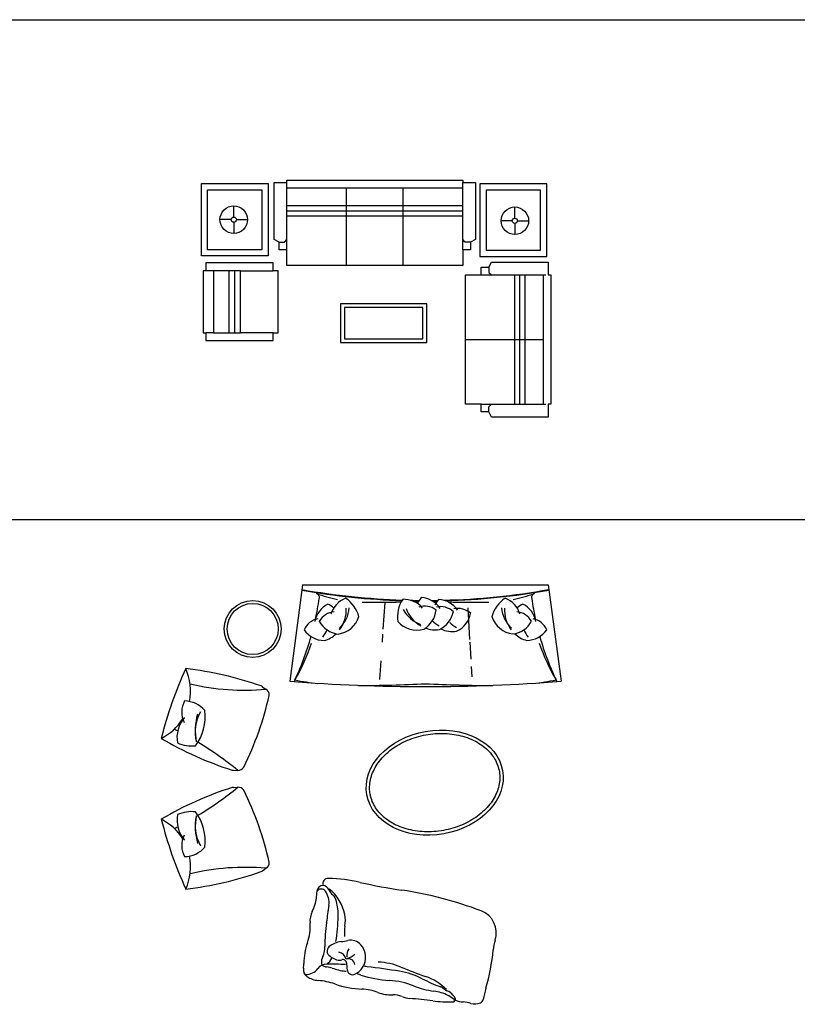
# Model space of a CAD drawing. Header units: millimetres. Extents: x -30782 to 40110, y 35885 to 73818.
# Tile 150 of 166: x 22438 to 29316, y 54507 to 63215. Entities that reach past the tile are written whole.
import ezdxf

# ---------------------------------------------------------------- set-up
doc = ezdxf.new("R2010")
doc.units = ezdxf.units.MM
doc.layers.add('L1', color=7, linetype='Continuous')

# ---------------------------------------------------------------- blocks, each defined once
blk = doc.blocks.new('A$C1C981678')
for p, q in [((757.3, 2096.7), (2311.8, 2096.7)), ((757.3, 2073.8), (757.3, 2096.7)), ((2311.8, 2096.7), (2311.8, 2073.8)), ((0, 1425.4), (0, 2065.6)), ((0, 2065.6), (591.3, 2065.6)), ((55.1, 1480.5), (55.1, 2010.5)), ((55.1, 2010.5), (536.3, 2010.5)), ((536.3, 2010.5), (536.3, 1480.5)), ((591.3, 2065.6), (591.3, 1425.4)), ((643, 1570.9), (643, 2073.8)), ((643, 2073.8), (757.3, 2073.8)), ((757.3, 1570.9), (757.3, 2073.8)), ((757.3, 2028.1), (2311.8, 2028.1)), ((1283.1, 1342.3), (1283.1, 2028.1)), ((1786, 1342.3), (1786, 2028.1)), ((2311.8, 2073.8), (2426.1, 2073.8)), ((2311.8, 1570.9), (2311.8, 2073.8)), ((2426.1, 2073.8), (2426.1, 1570.9)), ((2463.5, 2062.2), (2463.5, 1422)), ((3054.8, 2062.2), (2463.5, 2062.2)), ((2518.5, 2007.1), (2518.5, 1477.1)), ((2999.7, 2007.1), (2518.5, 2007.1)), ((2999.7, 1477.1), (2999.7, 2007.1)), ((3054.8, 1422), (3054.8, 2062.2)), ((287, 1769.8), (287, 1868.8)), ((2311.8, 1868.1), (757.3, 1868.1)), ((2773.3, 1759.5), (2773.3, 1858.5)), ((264.1, 1746.9), (165.1, 1746.9)), ((309.9, 1746.9), (408.9, 1746.9)), ((2311.8, 1822.4), (757.3, 1822.4)), ((2311.8, 1776.6), (757.3, 1776.6)), ((287, 1724), (287, 1625)), ((2750.5, 1736.6), (2651.4, 1736.6)), ((2773.3, 1713.7), (2773.3, 1614.7)), ((2796.2, 1736.6), (2895.3, 1736.6)), ((688.7, 1548), (643, 1570.9)), ((734.5, 1548), (757.3, 1570.9)), ((757.3, 1479.5), (757.3, 1570.9)), ((2334.7, 1548), (2311.8, 1570.9)), ((2311.8, 1479.5), (2311.8, 1570.9)), ((2426.1, 1570.9), (2380.4, 1548)), ((536.3, 1480.5), (55.1, 1480.5)), ((688.7, 1479.5), (688.7, 1548)), ((688.7, 1548), (734.5, 1548)), ((2380.4, 1548), (2334.7, 1548)), ((2380.4, 1548), (2380.4, 1479.5)), ((591.3, 1425.4), (0, 1425.4)), ((757.3, 1479.5), (688.7, 1479.5)), ((757.3, 1342.3), (757.3, 1479.5)), ((2380.4, 1479.5), (2311.8, 1479.5)), ((2311.8, 1479.5), (2311.8, 1342.3)), ((2463.5, 1422), (3054.8, 1422)), ((2518.5, 1477.1), (2999.7, 1477.1)), ((634, 1363.6), (39.6, 1363.6)), ((39.6, 1363.6), (39.6, 1295)), ((634, 1295), (634, 1363.6)), ((2311.8, 1342.3), (757.3, 1342.3)), ((2474.5, 1325.9), (2543.1, 1325.9)), ((2474.5, 1257.3), (2474.5, 1325.9)), ((2543.1, 1325.9), (2566, 1371.6)), ((2543.1, 1325.9), (2543.1, 1280.2)), ((2566, 1371.6), (3068.9, 1371.6)), ((3068.9, 1371.6), (3068.9, 1257.3)), ((16.8, 1295), (16.8, 746.3)), ((39.6, 1295), (16.8, 1295)), ((108.2, 1295), (39.6, 1295)), ((345.4, 1295), (108.2, 1295)), ((108.2, 1295), (108.2, 746.3)), ((245.4, 746.3), (245.4, 1295)), ((295.4, 746.3), (295.4, 1295)), ((345.4, 746.3), (345.4, 1295)), ((345.4, 1295), (634, 1295)), ((679.7, 1295), (634, 1295)), ((679.7, 746.3), (679.7, 1295)), ((2337.4, 114.3), (2337.4, 1257.3)), ((2337.4, 1257.3), (2474.5, 1257.3)), ((2474.5, 1257.3), (2566, 1257.3)), ((2543.1, 1280.2), (2566, 1257.3)), ((2566, 1257.3), (3046, 1257.3)), ((2771.7, 114.3), (2771.7, 1257.3)), ((2817.4, 114.3), (2817.4, 1257.3)), ((2863.2, 114.3), (2863.2, 1257.3)), ((3023.2, 1257.3), (3023.2, 114.3)), ((3068.9, 1257.3), (3091.8, 1257.3)), ((3091.8, 1257.3), (3091.8, 114.3)), ((1995.3, 1003.4), (1231.5, 1003.4)), ((1231.5, 1003.4), (1231.5, 658.7)), ((1960.5, 968.6), (1266.3, 968.6)), ((1266.3, 968.6), (1266.3, 693.5)), ((1960.5, 693.5), (1960.5, 968.6)), ((1995.3, 658.7), (1995.3, 1003.4)), ((16.8, 746.3), (39.6, 746.3)), ((39.6, 746.3), (39.6, 677.8)), ((108.2, 746.3), (39.6, 746.3)), ((108.2, 746.3), (345.4, 746.3)), ((634, 746.3), (345.4, 746.3)), ((634, 746.3), (679.7, 746.3)), ((634, 677.8), (634, 746.3)), ((39.6, 677.8), (634, 677.8)), ((1231.5, 658.7), (1995.3, 658.7)), ((1266.3, 693.5), (1960.5, 693.5)), ((2337.4, 685.8), (3023.2, 685.8)), ((2474.5, 114.3), (2337.4, 114.3)), ((2474.5, 45.7), (2474.5, 114.3)), ((2474.5, 114.3), (2566, 114.3)), ((2543.1, 91.4), (2566, 114.3)), ((2543.1, 45.7), (2543.1, 91.4)), ((2566, 114.3), (3046, 114.3)), ((3091.8, 114.3), (3068.9, 114.3)), ((3068.9, 114.3), (3068.9, 0)), ((2543.1, 45.7), (2474.5, 45.7)), ((2566, 0), (2543.1, 45.7)), ((3068.9, 0), (2566, 0))]:
    blk.add_line(p, q)
for radius in [121.9, 22.9]:
    blk.add_circle((2773.3, 1736.6), radius)
for major_axis in [(-86.2, 86.2), (16.2, 16.2)]:
    blk.add_ellipse((287, 1746.9), major_axis=major_axis, ratio=1)
blk = doc.blocks.new('A$C64AA7587')
at = {"linetype": 'ByBlock'}
for p, q in [((1250.4, 3707), (1136.8, 2853.4)), ((1250.4, 3707), (3422.8, 3707.6)), ((3422.8, 3707.6), (3536.8, 2854)), ((1977.2, 3550.6), (1960.9, 3313.6)), ((2710.4, 3502.8), (2727.3, 3222.5)), ((1957.8, 3268.8), (1952.9, 3198.6)), ((2728.8, 3198.3), (2737.7, 3049.7)), ((1941.7, 3035.4), (1930.3, 2869.5)), ((2741.6, 2985), (2747, 2894.3)), ((893.8, 2805.4), (925.2, 2782.7)), ((639, 2066.4), (677.8, 2065.5)), ((639.1, 1915.5), (677.8, 1916.4)), ((894.2, 1176.7), (925.7, 1199.4))]:
    blk.add_line(p, q, dxfattribs=at)
for radius in [251.4, 226.2]:
    blk.add_circle((808.9, 3316), radius, dxfattribs=at)
for centre, radius, start, end in [((2335, 9813.4), 6249.7, 259.94705, 268.10633), ((2335, 9814.3), 6245.7, 259.95215, 268.13204), ((2335, 9814.3), 6245.7, 271.48622, 280.07723), ((2335, 9813.4), 6249.7, 271.62039, 280.08232), ((-1123.4, 3945.2), 2545.9, 347.63924, 351.8807), ((1363.9, 3595.9), 34.6, 342.73762, 76.48194), ((1823.6, 4904.1), 1352.2, 250.49041, 258.74068), ((1708.8, 3385.3), 216.9, 111.05657, 163.49505), ((1475.5, 3352.6), 281.8, 14.67627, 56.54628), ((2371.8, 3424.8), 281.8, 147.0226, 188.89262), ((2144.9, 3361.6), 216.9, 40.07384, 92.51232), ((2519, 3416), 281.8, 141.0226, 153.63344), ((2286.7, 3376.8), 216.9, 34.07384, 86.51232), ((2672.1, 3400.8), 281.8, 141.0226, 153.63344), ((2439.8, 3361.5), 216.9, 34.07384, 86.51232), ((3197.9, 3353), 281.8, 123.4831, 165.35311), ((2964.6, 3385.6), 216.9, 16.53433, 68.97281), ((2849, 4904.3), 1352.2, 281.2887, 289.53897), ((3309.4, 3596.4), 34.6, 103.54744, 197.29176), ((5796.6, 3947), 2545.9, 188.14868, 192.39014), ((1572.8, 3342.6), 216.9, 117.05657, 169.49505), ((1344.2, 3285.7), 281.8, 49.93545, 62.54628), ((1382.5, 3527.4), 281.8, 313.12522, 354.99524), ((1355.1, 3481.3), 281.8, 322.09392, 3.96394), ((1892.7, 11948), 8396.1, 269.20659, 271.56403), ((2387.2, 3622.3), 281.8, 208.57365, 250.44366), ((2430.8, 3591), 281.8, 199.60495, 241.47497), ((2335, 9814.3), 6245.7, 268.80602, 269.51521), ((2335, 9813.4), 6249.7, 268.95425, 269.48677), ((1892.7, 11948), 8396.1, 272.33628, 272.62416), ((2329.9, 3348.8), 169.1, 53.34218, 108.22901), ((2209.2, 3505.7), 222.3, 301.01933, 354.56385), ((2335, 9814.3), 6245.7, 270.48122, 271.02194), ((2335, 9813.4), 6249.7, 270.56217, 270.98731), ((2776.3, 11948.2), 8396.1, 267.44567, 267.69636), ((2469.3, 3344.8), 169.1, 47.34218, 102.22901), ((2776.3, 11948.2), 8396.1, 268.36538, 270.82279), ((2622.4, 3329.5), 169.1, 47.34218, 102.22901), ((3290.8, 3527.9), 281.8, 185.03414, 226.90416), ((3318.2, 3481.8), 281.8, 176.06544, 217.93546), ((3329.2, 3286.2), 281.8, 117.4831, 130.09393), ((3100.6, 3343), 216.9, 10.53433, 62.97281), ((1418.2, 3240.2), 169.1, 101.33988, 156.2267), ((1544.4, 3299.7), 169.1, 95.33988, 150.2267), ((1533.6, 3495.5), 226.2, 277.5932, 342.01237), ((2365.7, 3513.5), 222.3, 295.01933, 348.56385), ((2518.8, 3498.2), 222.3, 295.01933, 348.56385), ((3139.8, 3496), 226.2, 198.01701, 262.43618), ((3129, 3300.1), 169.1, 29.80268, 84.6895), ((3255.2, 3240.7), 169.1, 23.80268, 78.6895), ((1592.3, 3491.7), 222.3, 209.00504, 262.54955), ((2261.5, 3532.7), 226.2, 221.55652, 285.97568), ((2420.5, 3534.8), 226.2, 248.52113, 279.97568), ((2593.4, 3591.6), 281.8, 226.11686, 241.47497), ((2573.6, 3519.6), 226.2, 243.09573, 279.97568), ((2746.5, 3576.3), 281.8, 226.11686, 241.47497), ((3081, 3492.1), 222.3, 277.47983, 331.02434), ((3467.6, 3417.4), 281.8, 202.57735, 217.93546), ((3227.6, 3436.7), 222.3, 271.47983, 325.02434), ((-1123.4, 3945.2), 2545.9, 334.50601, 344.13712), ((1445.8, 3436.3), 222.3, 215.00504, 268.54955), ((1205.8, 3416.8), 281.8, 322.09392, 337.45203), ((1387, 3433.9), 226.2, 283.5932, 315.04776), ((3286.4, 3434.4), 226.2, 224.98162, 256.43618), ((5796.6, 3947), 2545.9, 195.89226, 205.52337), ((-314.1, 3739.9), 1733.1, 329.69062, 341.53894), ((4987.3, 3741.2), 1733.1, 198.49044, 210.33876), ((3592.9, 1437.8), 3706.6, 155.65742, 165.77321), ((-131.5, -66), 3051.5, 70.59486, 83.46319), ((-210.5, 2768.6), 469.7, 348.42571, 24.79962), ((737.3, 4868.7), 2094.4, 256.6881, 275.1483), ((870.8, 2778.5), 35.5, 49.42719, 71.06209), ((2332.9, 18007.6), 15201.3, 265.48702, 274.54236), ((1696.9, 5472.2), 2657.3, 258.82896, 263.2784), ((1636.8, 16773), 13958.2, 270.43222, 272.87476), ((3029.7, 16773.4), 13958.2, 267.15462, 269.59716), ((2975.4, 5472.5), 2657.3, 276.75098, 281.20042), ((-1909.7, 3375.4), 2935.8, 340.72135, 347.2671), ((903.6, 2736.6), 51, 350.72636, 64.89909), ((386.6, 2580.9), 205.7, 151.45041, 206.20993), ((386.6, 2580.9), 205.7, 151.45041, 206.20993), ((201.8, 2438.5), 240.7, 40.28588, 89.01382), ((402.5, 2355.9), 263.9, 138.05476, 190.49324), ((402.5, 2355.9), 263.9, 138.05476, 190.49324), ((671.3, 2404.5), 371.3, 151.28397, 193.55736), ((854.5, 2414.9), 554.2, 164.64397, 190.07023), ((-47.9, 2541.6), 436.4, 323.69788, 6.91174), ((-210.5, 2768.6), 469.7, 296.63101, 328.37113), ((-1325.1, -412.9), 3186.6, 62.52403, 63.13754), ((-1901.5, 3387.8), 2932.2, 333.78949, 340.44007), ((1554, 4974.9), 3051.5, 239.38433, 252.28997), ((268.1, 2588), 306.9, 245.93146, 276.68579), ((-1325.1, -412.9), 3186.6, 51.0579, 58.82828), ((680.2, 2123.3), 57.8, 267.62624, 328.08525), ((636.9, 2101.8), 35.5, 251.82273, 273.45764), ((-1326.3, 4393.9), 3186.6, 301.2011, 308.97148), ((680.2, 1858.7), 57.8, 31.94413, 92.40314), ((1555.6, -992.4), 3051.5, 107.73941, 120.64505), ((636.9, 1880.1), 35.5, 86.57174, 108.20665), ((-1900.7, 592.9), 2932.2, 19.58931, 26.23989), ((402.7, 1626), 263.9, 169.53614, 221.97462), ((402.7, 1626), 263.9, 169.53614, 221.97462), ((268.4, 1393.8), 306.9, 83.34359, 114.09792), ((671.5, 1577.5), 371.3, 166.47202, 208.74541), ((854.7, 1567.2), 554.2, 169.95915, 195.38541), ((-47.6, 1440), 436.4, 353.11764, 36.33149), ((-210.1, 1212.9), 469.7, 31.65825, 63.39837), ((3592.6, 2545.6), 3706.6, 194.25617, 204.37196), ((-1326.3, 4393.9), 3186.6, 296.89184, 297.50535), ((-1909, 605.2), 2935.8, 12.76228, 19.30803), ((386.9, 1401), 205.7, 153.81945, 208.57897), ((386.9, 1401), 205.7, 153.81945, 208.57897), ((202, 1543.3), 240.7, 271.01556, 319.7435), ((-210.1, 1212.9), 469.7, 335.22976, 11.60367), ((904, 1245.5), 51, 295.13029, 9.30302), ((-132.6, 4047.5), 3051.5, 276.56619, 289.43452), ((738.8, -886.7), 2094.4, 84.88108, 103.34128), ((871.2, 1203.6), 35.5, 288.96729, 310.60219), ((1433.6, 992.4), 56.3, 92.85727, 176.40902), ((1476.9, 1062.5), 48.1, 88.02545, 196.71755), ((1413.9, 973.1), 77.5, 28.90961, 77.35141), ((1425.9, -418.3), 1529.8, 77.40851, 88.02545), ((2904.7, 6202.1), 5253.8, 257.40851, 261.51222), ((449.1, 1054.2), 930.2, 352.69809, 356.40902), ((1415.1, 971.5), 44.8, 34.9539, 146.98681), ((1302.7, 893), 181.9, 353.80691, 34.9539), ((1622.6, 1081), 157.6, 206.56082, 227.52506), ((1252.5, 718.8), 377.6, 11.0149, 51.94178), ((1438.5, 879.8), 115.1, 13.37011, 47.52506), ((1631.8, -2327.4), 3370.3, 69.20295, 81.51222), ((1004.3, 983.1), 370.4, 333.29494, 352.69809), ((-1426.2, 1189.1), 2926.9, 350.78491, 353.80691), ((1028.7, 782.4), 536.3, 359.1214, 13.37011), ((1504.2, 731.6), 189.1, 153.29494, 184.59227), ((1341.7, 736.2), 286.8, 350.37741, 11.0149), ((2754, 627.3), 209.6, 342.02888, 69.20295), ((896.1, 682.8), 421, 340.39052, 4.59227), ((2632.7, 530.6), 1185.1, 170.78491, 181.05958), ((50.7, 797.4), 1514.4, 350.64025, 359.1214), ((1964.6, 630.6), 345, 170.37741, 185.60931), ((1803.6, 359.5), 542.4, 160.39052, 180.22364), ((1613.1, 355.3), 197, 96.68593, 131.1504), ((1517.1, 1174.2), 627.5, 276.68593, 282.15776), ((1675, 441.4), 122.1, 41.75724, 102.15776), ((1642.9, 412.8), 165.1, 326.79768, 41.75724), ((3326, 441.8), 391.7, 162.02888, 174.72656), ((1250.4, 505.1), 197.4, 334.38748, 1.05958), ((1514.9, 467.7), 47.7, 131.1504, 188.62486), ((1493.7, 458.2), 26.1, 174.73906, 219.8122), ((1594.4, 542.2), 157.3, 219.8122, 258.90848), ((1554.9, 376.6), 82.9, 12.69417, 78.52073), ((1737.2, 432.1), 96.6, 144.36285, 190.14256), ((1635, 502.9), 97.9, 274.12648, 321.04837), ((1102.8, 647), 1840.9, 343.95758, 354.72656), ((1020.2, 356.4), 240.9, 350.19708, 0.22364), ((1463.9, 254.1), 98.6, 90.15018, 143.10864), ((1536.1, 368.1), 119.4, 154.38748, 185.6419), ((1443, 358.9), 25.8, 185.6419, 242.07939), ((1393.2, 460.5), 128.8, 303.17381, 333.79355), ((1469.7, -1953.5), 2306.2, 86.0393, 90.15018), ((1575.7, 446.6), 59.9, 258.90848, 290.11454), ((1607.2, 360.6), 31.7, 2.73533, 110.11454), ((1656.5, 342.6), 56.1, 6.28744, 111.58718), ((2814.8, 418.3), 1177.3, 182.73533, 185.62494), ((1901.3, -195.7), 565.6, 67.26294, 88.14529), ((1329.5, 303), 72.9, 170.19708, 234.8946), ((1277.2, 394.2), 134.8, 270.64729, 323.10864), ((1468.2, 406.5), 79.7, 242.07939, 265.6426), ((1447.1, 129.5), 198.2, 70.83004, 85.6426), ((1719.7, 913.6), 631.9, 250.83004, 261.36472), ((1489.5, -602), 901, 80.59703, 81.36472), ((1692.2, 307.7), 49.2, 185.62494, 295.36312), ((1642.2, 413.2), 165.9, 295.36312, 326.79768), ((1489.5, -602), 901, 72.16265, 74.19043), ((504.6, -11620), 12020.8, 83.71084, 83.82067), ((504.6, -11620), 12020.8, 83.71084, 83.82067), ((1261, -4756.3), 5115.5, 80.46214, 83.71084), ((1261, -4756.3), 5115.5, 80.46214, 83.71084), ((1993.8, -394.8), 692.8, 62.94488, 80.46214), ((1993.8, -394.8), 692.8, 62.94488, 80.46214), ((3547.3, 3732.1), 3693.1, 247.26294, 250.86347), ((1403.7, 408.6), 202, 234.8946, 265.71287), ((1346.2, -358.7), 567.5, 70.64585, 85.71287), ((1809.7, 960.8), 831.1, 250.64585, 267.60058), ((2087, 1254.6), 1049.4, 252.16265, 266.24565), ((1971.3, -507.6), 716.6, 68.69534, 86.24565), ((3011.1, 1597), 1543.7, 242.94488, 249.47075), ((3011.1, 1597), 1543.7, 242.94488, 249.47075), ((2175.2, -222.1), 492.4, 45.03972, 70.86347), ((1755.7, -327.8), 458.6, 69.41465, 87.60058), ((2033.7, 412.3), 332, 249.41465, 272.27496), ((2515.9, 888.9), 782.4, 248.69534, 262.36698), ((2360.1, -273.8), 390.7, 62.89384, 82.36698), ((2438.6, 68.1), 88.9, 45.3287, 69.47075), ((2438.6, 68.1), 88.9, 45.3287, 69.47075), ((2549.6, 180.4), 69, 225.3287, 251.10738), ((2549.6, 180.4), 69, 225.3287, 251.10738), ((2489.1, 3.5), 117.9, 39.62067, 71.10738), ((2489.1, 3.5), 117.9, 39.62067, 71.10738), ((4500.2, -329.9), 1694.1, 163.95758, 167.38799), ((2054.3, -107), 187.7, 66.45261, 92.27496), ((2213.2, 257.6), 209.9, 246.45261, 265.84771), ((1965.4, -3155.3), 3211.9, 82.19875, 85.84771), ((2536.2, 1010.5), 992.7, 262.19875, 272.53188), ((2434.5, -128.4), 227.4, 46.97895, 62.89384), ((1103.7, -1143.4), 1916.4, 38.79221, 39.62067), ((1103.7, -1143.4), 1916.4, 38.79221, 39.62067), ((2579, 42.4), 23.7, 272.53188, 38.79221), ((2583, 30.6), 9.89, 327.00815, 46.97895), ((2579, 42.4), 23.7, 335.66205, 38.79221), ((2691.6, 284.2), 267.5, 250.10335, 265.47058), ((2644.3, -313.2), 331.8, 73.45726, 85.47058), ((2773.4, 121.4), 121.6, 253.45726, 293.75259), ((2805.1, 49.3), 42.9, 293.75259, 347.38799)]:
    blk.add_arc(centre, radius, start, end, dxfattribs=at)
blk.add_ellipse((2418.5, 1957.3), major_axis=(-600.6, -106.6), ratio=0.754098, dxfattribs=at)
blk.add_open_spline([(1847.4, 1856), (1849.7, 1843.3), (1852.7, 1830.7), (1862.5, 1798.9), (1870.3, 1779.9), (1889.7, 1743.1), (1901.3, 1725.3), (1927.9, 1691.3), (1942.9, 1675.1), (1976.3, 1644.7), (1994.6, 1630.5), (2034.2, 1604.3), (2055.4, 1592.3), (2100.4, 1571), (2124.1, 1561.7), (2173.6, 1545.8), (2199.3, 1539.3), (2252.1, 1529.3), (2279.3, 1525.8), (2334.4, 1521.9), (2362.3, 1521.5), (2418.5, 1523.8), (2446.7, 1526.5), (2502.6, 1535), (2530.4, 1540.8), (2584.9, 1555.3), (2611.7, 1564.1), (2663.7, 1584.3), (2688.8, 1595.7), (2737.1, 1621.1), (2760.1, 1635.1), (2803.5, 1665.1), (2823.9, 1681.2), (2861.7, 1715.2), (2879, 1733), (2910.3, 1770.1), (2924.3, 1789.3), (2948.5, 1828.6), (2958.8, 1848.7), (2975.5, 1889.4), (2982, 1910), (2991.1, 1951.3), (2993.7, 1971.9), (2995, 2012.9), (2993.7, 2033.2), (2987.3, 2073.2), (2982.2, 2092.9), (2968.2, 2131.3), (2959.4, 2150), (2938, 2186), (2925.5, 2203.4), (2897, 2236.5), (2881, 2252.2), (2845.9, 2281.5), (2826.7, 2295.2), (2785.6, 2320.1), (2763.6, 2331.4), (2717.3, 2351.2), (2693, 2359.8), (2642.5, 2374.1), (2616.4, 2379.8), (2562.8, 2388.2), (2535.4, 2390.9), (2479.9, 2393.1), (2451.8, 2392.7), (2395.6, 2388.6), (2367.4, 2385.1), (2311.7, 2374.9), (2284.2, 2368.3), (2230.2, 2352.2), (2203.8, 2342.7), (2152.8, 2321), (2128.1, 2308.9), (2081.1, 2282.1), (2058.7, 2267.6), (2016.8, 2236.4), (1997.2, 2219.8), (1961.1, 2184.9), (1944.7, 2166.6), (1915.2, 2128.9), (1902.3, 2109.4), (1880.1, 2069.6), (1870.8, 2049.3), (1856.1, 2008.4), (1850.7, 1987.7), (1843.7, 1946.5), (1842.2, 1925.9), (1842.9, 1888.8), (1844.5, 1872.3), (1847.4, 1856)], degree=3, knots=[0, 0, 0, 0, 0.092115, 0.092115, 0.236705, 0.236705, 0.381294, 0.381294, 0.525884, 0.525884, 0.670474, 0.670474, 0.815063, 0.815063, 0.959653, 0.959653, 1.104243, 1.104243, 1.248832, 1.248832, 1.393422, 1.393422, 1.538012, 1.538012, 1.682601, 1.682601, 1.827191, 1.827191, 1.971781, 1.971781, 2.11637, 2.11637, 2.26096, 2.26096, 2.40555, 2.40555, 2.550139, 2.550139, 2.694729, 2.694729, 2.839319, 2.839319, 2.983908, 2.983908, 3.128498, 3.128498, 3.273087, 3.273087, 3.417677, 3.417677, 3.562267, 3.562267, 3.706856, 3.706856, 3.851446, 3.851446, 3.996036, 3.996036, 4.140625, 4.140625, 4.285215, 4.285215, 4.429805, 4.429805, 4.574394, 4.574394, 4.718984, 4.718984, 4.863574, 4.863574, 5.008163, 5.008163, 5.152753, 5.152753, 5.297343, 5.297343, 5.441932, 5.441932, 5.586522, 5.586522, 5.731112, 5.731112, 5.875701, 5.875701, 6.020291, 6.020291, 6.16488, 6.16488, 6.283185, 6.283185, 6.283185, 6.283185], dxfattribs=at)
blk = doc.blocks.new('format')
at = {"color": 155, "true_color": 0x546d8e}
for p, q in [((-27052.7, 63214.7), (40110.2, 63214.7)), ((-27052.7, 58795.7), (40110.2, 58795.7))]:
    blk.add_line(p, q, dxfattribs=at)

msp = doc.modelspace()

# ---------------------------------------------------------------- block references
for name, p in [('A$C1C981678', (24044.3, 59699.8)), ('A$C64AA7587', (23690, 54510))]:
    msp.add_blockref(name, p)
at = {"layer": 'L1'}
msp.add_blockref('format', (0, 0), dxfattribs=at)

doc.saveas('drawing.dxf')
